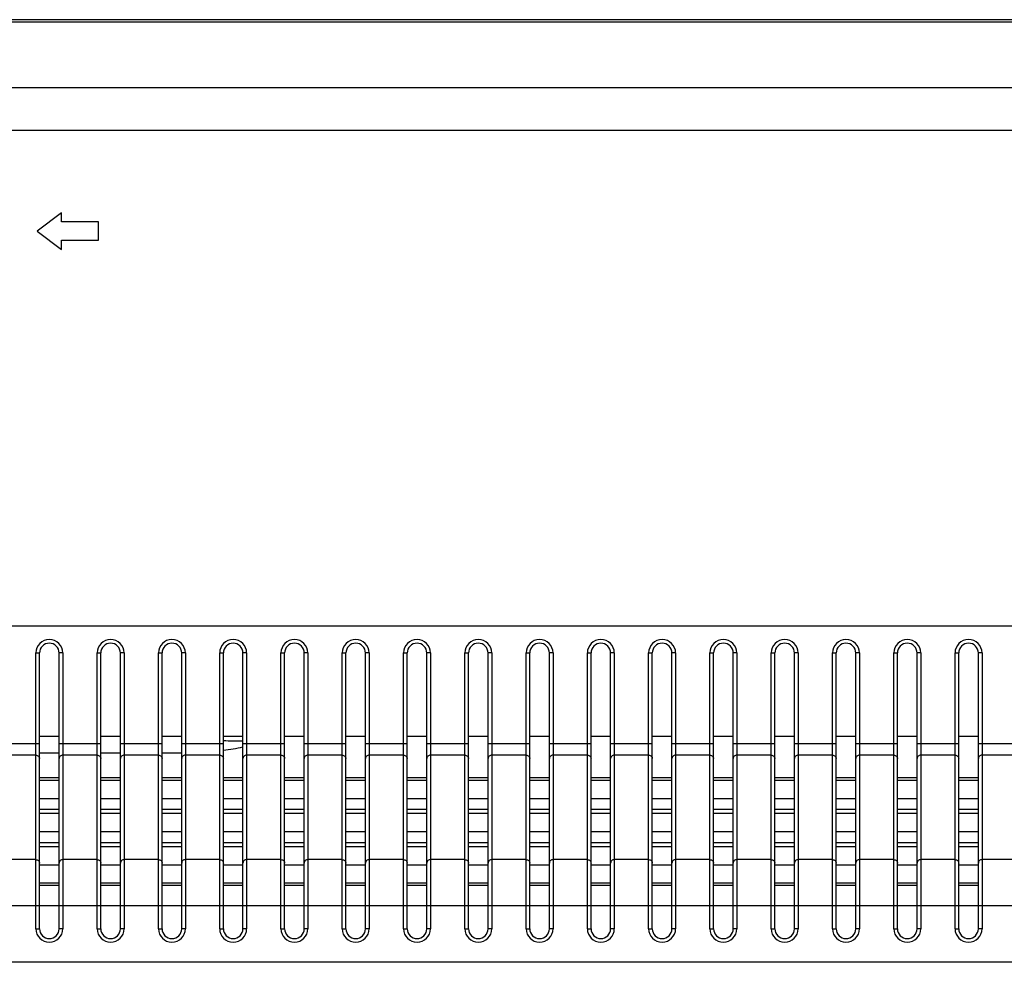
# Model space of a CAD drawing. Header units: millimetres. Extents: x -9020 to -2602, y 1105 to 6065.
# Tile 32 of 80: x -7079 to -6999, y 3379 to 3456. Entities that reach past the tile are written whole.
import ezdxf

# ---------------------------------------------------------------- set-up
doc = ezdxf.new("R2010")
doc.units = ezdxf.units.MM
doc.header["$LTSCALE"] = 65.395
doc.layers.get('0').update_dxf_attribs({"linetype": 'CONTINUOUS'})

msp = doc.modelspace()

# ---------------------------------------------------------------- linework, layer by layer
at = {"color": 7, "linetype": 'Continuous'}
for p, q in [((-6186.602, 3456.02), (-7633.352, 3456.02)), ((-6186.699, 3455.82), (-7633.255, 3455.82)), ((-6192.068, 3450.451), (-7627.886, 3450.451)), ((-6192.068, 3446.987), (-7627.886, 3446.987)), ((-7075.477, 3440.27), (-7077.477, 3438.77)), ((-7075.477, 3439.52), (-7075.477, 3440.27)), ((-7072.477, 3439.52), (-7075.477, 3439.52)), ((-7072.477, 3438.02), (-7072.477, 3439.52)), ((-7077.477, 3438.77), (-7075.477, 3437.27)), ((-7075.477, 3437.27), (-7075.477, 3438.02)), ((-7075.477, 3438.02), (-7072.477, 3438.02)), ((-7077.577, 3381.85), (-7077.577, 3404.35)), ((-7077.577, 3404.35), (-7077.277, 3404.35)), ((-7077.277, 3381.85), (-7077.277, 3404.35)), ((-7075.677, 3381.85), (-7075.677, 3404.35)), ((-7075.377, 3404.35), (-7075.677, 3404.35)), ((-7075.377, 3404.35), (-7075.377, 3381.85)), ((-7072.577, 3381.85), (-7072.577, 3404.35)), ((-7072.577, 3404.35), (-7072.277, 3404.35)), ((-7072.277, 3381.85), (-7072.277, 3404.35)), ((-7070.677, 3381.85), (-7070.677, 3404.35)), ((-7070.377, 3404.35), (-7070.677, 3404.35)), ((-7070.377, 3404.35), (-7070.377, 3381.85)), ((-7067.577, 3381.85), (-7067.577, 3404.35)), ((-7067.577, 3404.35), (-7067.277, 3404.35)), ((-7067.277, 3381.85), (-7067.277, 3404.35)), ((-7065.677, 3381.85), (-7065.677, 3404.35)), ((-7065.377, 3404.35), (-7065.677, 3404.35)), ((-7065.377, 3404.35), (-7065.377, 3381.85)), ((-7062.577, 3381.85), (-7062.577, 3404.35)), ((-7062.577, 3404.35), (-7062.277, 3404.35)), ((-7062.277, 3381.85), (-7062.277, 3404.35)), ((-7060.677, 3381.85), (-7060.677, 3404.35)), ((-7060.377, 3404.35), (-7060.677, 3404.35)), ((-7060.377, 3404.35), (-7060.377, 3381.85)), ((-7057.577, 3381.85), (-7057.577, 3404.35)), ((-7057.577, 3404.35), (-7057.277, 3404.35)), ((-7057.277, 3381.85), (-7057.277, 3404.35)), ((-7055.677, 3381.85), (-7055.677, 3404.35)), ((-7055.377, 3404.35), (-7055.677, 3404.35)), ((-7055.377, 3404.35), (-7055.377, 3381.85)), ((-7052.577, 3381.85), (-7052.577, 3404.35)), ((-7052.577, 3404.35), (-7052.277, 3404.35)), ((-7052.277, 3381.85), (-7052.277, 3404.35)), ((-7050.677, 3381.85), (-7050.677, 3404.35)), ((-7050.377, 3404.35), (-7050.677, 3404.35)), ((-7050.377, 3404.35), (-7050.377, 3381.85)), ((-7047.577, 3381.85), (-7047.577, 3404.35)), ((-7047.577, 3404.35), (-7047.277, 3404.35)), ((-7047.277, 3381.85), (-7047.277, 3404.35)), ((-7045.677, 3381.85), (-7045.677, 3404.35)), ((-7045.377, 3404.35), (-7045.677, 3404.35)), ((-7045.377, 3404.35), (-7045.377, 3381.85)), ((-7042.577, 3381.85), (-7042.577, 3404.35)), ((-7042.577, 3404.35), (-7042.277, 3404.35)), ((-7042.277, 3381.85), (-7042.277, 3404.35)), ((-7040.677, 3381.85), (-7040.677, 3404.35)), ((-7040.377, 3404.35), (-7040.677, 3404.35)), ((-7040.377, 3404.35), (-7040.377, 3381.85)), ((-7037.577, 3381.85), (-7037.577, 3404.35)), ((-7037.577, 3404.35), (-7037.277, 3404.35)), ((-7037.277, 3381.85), (-7037.277, 3404.35)), ((-7035.677, 3381.85), (-7035.677, 3404.35)), ((-7035.377, 3404.35), (-7035.677, 3404.35)), ((-7035.377, 3404.35), (-7035.377, 3381.85)), ((-7032.577, 3381.85), (-7032.577, 3404.35)), ((-7032.577, 3404.35), (-7032.277, 3404.35)), ((-7032.277, 3381.85), (-7032.277, 3404.35)), ((-7030.677, 3381.85), (-7030.677, 3404.35)), ((-7030.377, 3404.35), (-7030.677, 3404.35)), ((-7030.377, 3404.35), (-7030.377, 3381.85)), ((-7027.577, 3381.85), (-7027.577, 3404.35)), ((-7027.577, 3404.35), (-7027.277, 3404.35)), ((-7027.277, 3381.85), (-7027.277, 3404.35)), ((-7025.677, 3381.85), (-7025.677, 3404.35)), ((-7025.377, 3404.35), (-7025.677, 3404.35)), ((-7025.377, 3404.35), (-7025.377, 3381.85)), ((-7022.577, 3381.85), (-7022.577, 3404.35)), ((-7022.577, 3404.35), (-7022.277, 3404.35)), ((-7022.277, 3381.85), (-7022.277, 3404.35)), ((-7020.677, 3381.85), (-7020.677, 3404.35)), ((-7020.377, 3404.35), (-7020.677, 3404.35)), ((-7020.377, 3404.35), (-7020.377, 3381.85)), ((-7017.577, 3381.85), (-7017.577, 3404.35)), ((-7017.577, 3404.35), (-7017.277, 3404.35)), ((-7017.277, 3381.85), (-7017.277, 3404.35)), ((-7015.677, 3381.85), (-7015.677, 3404.35)), ((-7015.377, 3404.35), (-7015.677, 3404.35)), ((-7015.377, 3404.35), (-7015.377, 3381.85)), ((-7012.577, 3381.85), (-7012.577, 3404.35)), ((-7012.577, 3404.35), (-7012.277, 3404.35)), ((-7012.277, 3381.85), (-7012.277, 3404.35)), ((-7010.677, 3381.85), (-7010.677, 3404.35)), ((-7010.377, 3404.35), (-7010.677, 3404.35)), ((-7010.377, 3404.35), (-7010.377, 3381.85)), ((-7007.577, 3381.85), (-7007.577, 3404.35)), ((-7007.577, 3404.35), (-7007.277, 3404.35)), ((-7007.277, 3381.85), (-7007.277, 3404.35)), ((-7005.677, 3381.85), (-7005.677, 3404.35)), ((-7005.377, 3404.35), (-7005.677, 3404.35)), ((-7005.377, 3404.35), (-7005.377, 3381.85)), ((-7002.577, 3381.85), (-7002.577, 3404.35)), ((-7002.577, 3404.35), (-7002.277, 3404.35)), ((-7002.277, 3381.85), (-7002.277, 3404.35)), ((-7000.677, 3381.85), (-7000.677, 3404.35)), ((-7000.377, 3404.35), (-7000.677, 3404.35)), ((-7000.377, 3404.35), (-7000.377, 3381.85)), ((-7077.277, 3397.55), (-7075.677, 3397.55)), ((-7072.277, 3397.55), (-7070.677, 3397.55)), ((-7067.277, 3397.55), (-7065.677, 3397.55)), ((-7062.277, 3397.55), (-7060.677, 3397.55)), ((-7057.277, 3397.55), (-7055.677, 3397.55)), ((-7052.277, 3397.55), (-7050.677, 3397.55)), ((-7047.277, 3397.55), (-7045.677, 3397.55)), ((-7042.277, 3397.55), (-7040.677, 3397.55)), ((-7037.277, 3397.55), (-7035.677, 3397.55)), ((-7032.277, 3397.55), (-7030.677, 3397.55)), ((-7027.277, 3397.55), (-7025.677, 3397.55)), ((-7022.277, 3397.55), (-7020.677, 3397.55)), ((-7017.277, 3397.55), (-7015.677, 3397.55)), ((-7012.277, 3397.55), (-7010.677, 3397.55)), ((-7007.277, 3397.55), (-7005.677, 3397.55)), ((-7002.277, 3397.55), (-7000.677, 3397.55)), ((-7077.277, 3396.951), (-7080.677, 3396.951)), ((-7072.277, 3396.951), (-7075.677, 3396.951)), ((-7067.277, 3396.951), (-7070.677, 3396.951)), ((-7062.277, 3396.951), (-7065.677, 3396.951)), ((-7057.277, 3396.951), (-7060.677, 3396.951)), ((-7052.277, 3396.951), (-7055.677, 3396.951)), ((-7047.277, 3396.951), (-7050.677, 3396.951)), ((-7042.277, 3396.951), (-7045.677, 3396.951)), ((-7037.277, 3396.951), (-7040.677, 3396.951)), ((-7032.277, 3396.951), (-7035.677, 3396.951)), ((-7027.277, 3396.951), (-7030.677, 3396.951)), ((-7022.277, 3396.951), (-7025.677, 3396.951)), ((-7017.277, 3396.951), (-7020.677, 3396.951)), ((-7012.277, 3396.951), (-7015.677, 3396.951)), ((-7007.277, 3396.951), (-7010.677, 3396.951)), ((-7002.277, 3396.951), (-7005.677, 3396.951)), ((-6997.277, 3396.951), (-7000.677, 3396.951)), ((-7077.577, 3396.011), (-7080.377, 3396.011)), ((-7075.677, 3396.185), (-7077.277, 3396.185)), ((-7072.577, 3396.011), (-7075.377, 3396.011)), ((-7070.677, 3396.185), (-7072.277, 3396.185)), ((-7067.577, 3396.011), (-7070.377, 3396.011)), ((-7065.677, 3396.185), (-7067.277, 3396.185)), ((-7062.577, 3396.011), (-7065.377, 3396.011)), ((-7057.577, 3396.011), (-7060.377, 3396.011)), ((-7052.577, 3396.011), (-7055.377, 3396.011)), ((-7047.577, 3396.011), (-7050.377, 3396.011)), ((-7042.577, 3396.011), (-7045.377, 3396.011)), ((-7037.577, 3396.011), (-7040.377, 3396.011)), ((-7032.577, 3396.011), (-7035.377, 3396.011)), ((-7027.577, 3396.011), (-7030.377, 3396.011)), ((-7022.577, 3396.011), (-7025.377, 3396.011)), ((-7017.577, 3396.011), (-7020.377, 3396.011)), ((-7012.577, 3396.011), (-7015.377, 3396.011)), ((-7007.577, 3396.011), (-7010.377, 3396.011)), ((-7002.577, 3396.011), (-7005.377, 3396.011)), ((-6997.577, 3396.011), (-7000.377, 3396.011)), ((-7077.277, 3394.186), (-7075.677, 3394.186)), ((-7077.277, 3393.984), (-7075.677, 3393.984)), ((-7072.277, 3394.186), (-7070.677, 3394.186)), ((-7072.277, 3393.984), (-7070.677, 3393.984)), ((-7067.277, 3394.186), (-7065.677, 3394.186)), ((-7067.277, 3393.984), (-7065.677, 3393.984)), ((-7062.277, 3394.186), (-7060.677, 3394.186)), ((-7062.277, 3393.984), (-7060.677, 3393.984)), ((-7057.277, 3394.186), (-7055.677, 3394.186)), ((-7057.277, 3393.984), (-7055.677, 3393.984)), ((-7052.277, 3394.186), (-7050.677, 3394.186)), ((-7052.277, 3393.984), (-7050.677, 3393.984)), ((-7047.277, 3394.186), (-7045.677, 3394.186)), ((-7047.277, 3393.984), (-7045.677, 3393.984)), ((-7042.277, 3394.186), (-7040.677, 3394.186)), ((-7042.277, 3393.984), (-7040.677, 3393.984)), ((-7037.277, 3394.186), (-7035.677, 3394.186)), ((-7037.277, 3393.984), (-7035.677, 3393.984)), ((-7032.277, 3394.186), (-7030.677, 3394.186)), ((-7032.277, 3393.984), (-7030.677, 3393.984)), ((-7027.277, 3394.186), (-7025.677, 3394.186)), ((-7027.277, 3393.984), (-7025.677, 3393.984)), ((-7022.277, 3394.186), (-7020.677, 3394.186)), ((-7022.277, 3393.984), (-7020.677, 3393.984)), ((-7017.277, 3394.186), (-7015.677, 3394.186)), ((-7017.277, 3393.984), (-7015.677, 3393.984)), ((-7012.277, 3394.186), (-7010.677, 3394.186)), ((-7012.277, 3393.984), (-7010.677, 3393.984)), ((-7007.277, 3394.186), (-7005.677, 3394.186)), ((-7007.277, 3393.984), (-7005.677, 3393.984)), ((-7002.277, 3394.186), (-7000.677, 3394.186)), ((-7002.277, 3393.984), (-7000.677, 3393.984)), ((-7077.277, 3392.484), (-7075.677, 3392.484)), ((-7072.277, 3392.484), (-7070.677, 3392.484)), ((-7067.277, 3392.484), (-7065.677, 3392.484)), ((-7062.277, 3392.484), (-7060.677, 3392.484)), ((-7057.277, 3392.484), (-7055.677, 3392.484)), ((-7052.277, 3392.484), (-7050.677, 3392.484)), ((-7047.277, 3392.484), (-7045.677, 3392.484)), ((-7042.277, 3392.484), (-7040.677, 3392.484)), ((-7037.277, 3392.484), (-7035.677, 3392.484)), ((-7032.277, 3392.484), (-7030.677, 3392.484)), ((-7027.277, 3392.484), (-7025.677, 3392.484)), ((-7022.277, 3392.484), (-7020.677, 3392.484)), ((-7017.277, 3392.484), (-7015.677, 3392.484)), ((-7012.277, 3392.484), (-7010.677, 3392.484)), ((-7007.277, 3392.484), (-7005.677, 3392.484)), ((-7002.277, 3392.484), (-7000.677, 3392.484)), ((-7077.277, 3391.603), (-7075.677, 3391.603)), ((-7077.277, 3391.272), (-7075.677, 3391.272)), ((-7072.277, 3391.603), (-7070.677, 3391.603)), ((-7072.277, 3391.272), (-7070.677, 3391.272)), ((-7067.277, 3391.603), (-7065.677, 3391.603)), ((-7067.277, 3391.272), (-7065.677, 3391.272)), ((-7062.277, 3391.603), (-7060.677, 3391.603)), ((-7062.277, 3391.272), (-7060.677, 3391.272)), ((-7057.277, 3391.603), (-7055.677, 3391.603)), ((-7057.277, 3391.272), (-7055.677, 3391.272)), ((-7052.277, 3391.603), (-7050.677, 3391.603)), ((-7052.277, 3391.272), (-7050.677, 3391.272)), ((-7047.277, 3391.603), (-7045.677, 3391.603)), ((-7047.277, 3391.272), (-7045.677, 3391.272)), ((-7042.277, 3391.603), (-7040.677, 3391.603)), ((-7042.277, 3391.272), (-7040.677, 3391.272)), ((-7037.277, 3391.603), (-7035.677, 3391.603)), ((-7037.277, 3391.272), (-7035.677, 3391.272)), ((-7032.277, 3391.603), (-7030.677, 3391.603)), ((-7032.277, 3391.272), (-7030.677, 3391.272)), ((-7027.277, 3391.603), (-7025.677, 3391.603)), ((-7027.277, 3391.272), (-7025.677, 3391.272)), ((-7022.277, 3391.603), (-7020.677, 3391.603)), ((-7022.277, 3391.272), (-7020.677, 3391.272)), ((-7017.277, 3391.603), (-7015.677, 3391.603)), ((-7017.277, 3391.272), (-7015.677, 3391.272)), ((-7012.277, 3391.603), (-7010.677, 3391.603)), ((-7012.277, 3391.272), (-7010.677, 3391.272)), ((-7007.277, 3391.603), (-7005.677, 3391.603)), ((-7007.277, 3391.272), (-7005.677, 3391.272)), ((-7002.277, 3391.603), (-7000.677, 3391.603)), ((-7002.277, 3391.272), (-7000.677, 3391.272)), ((-7077.277, 3389.772), (-7075.677, 3389.772)), ((-7072.277, 3389.772), (-7070.677, 3389.772)), ((-7067.277, 3389.772), (-7065.677, 3389.772)), ((-7062.277, 3389.772), (-7060.677, 3389.772)), ((-7057.277, 3389.772), (-7055.677, 3389.772)), ((-7052.277, 3389.772), (-7050.677, 3389.772)), ((-7047.277, 3389.772), (-7045.677, 3389.772)), ((-7042.277, 3389.772), (-7040.677, 3389.772)), ((-7037.277, 3389.772), (-7035.677, 3389.772)), ((-7032.277, 3389.772), (-7030.677, 3389.772)), ((-7027.277, 3389.772), (-7025.677, 3389.772)), ((-7022.277, 3389.772), (-7020.677, 3389.772)), ((-7017.277, 3389.772), (-7015.677, 3389.772)), ((-7012.277, 3389.772), (-7010.677, 3389.772)), ((-7007.277, 3389.772), (-7005.677, 3389.772)), ((-7002.277, 3389.772), (-7000.677, 3389.772)), ((-7077.277, 3388.892), (-7075.677, 3388.892)), ((-7072.277, 3388.892), (-7070.677, 3388.892)), ((-7067.277, 3388.892), (-7065.677, 3388.892)), ((-7062.277, 3388.892), (-7060.677, 3388.892)), ((-7057.277, 3388.892), (-7055.677, 3388.892)), ((-7052.277, 3388.892), (-7050.677, 3388.892)), ((-7047.277, 3388.892), (-7045.677, 3388.892)), ((-7042.277, 3388.892), (-7040.677, 3388.892)), ((-7037.277, 3388.892), (-7035.677, 3388.892)), ((-7032.277, 3388.892), (-7030.677, 3388.892)), ((-7027.277, 3388.892), (-7025.677, 3388.892)), ((-7022.277, 3388.892), (-7020.677, 3388.892)), ((-7017.277, 3388.892), (-7015.677, 3388.892)), ((-7012.277, 3388.892), (-7010.677, 3388.892)), ((-7007.277, 3388.892), (-7005.677, 3388.892)), ((-7002.277, 3388.892), (-7000.677, 3388.892)), ((-7077.277, 3388.561), (-7075.677, 3388.561)), ((-7072.277, 3388.561), (-7070.677, 3388.561)), ((-7067.277, 3388.561), (-7065.677, 3388.561)), ((-7062.277, 3388.561), (-7060.677, 3388.561)), ((-7057.277, 3388.561), (-7055.677, 3388.561)), ((-7052.277, 3388.561), (-7050.677, 3388.561)), ((-7047.277, 3388.561), (-7045.677, 3388.561)), ((-7042.277, 3388.561), (-7040.677, 3388.561)), ((-7037.277, 3388.561), (-7035.677, 3388.561)), ((-7032.277, 3388.561), (-7030.677, 3388.561)), ((-7027.277, 3388.561), (-7025.677, 3388.561)), ((-7022.277, 3388.561), (-7020.677, 3388.561)), ((-7017.277, 3388.561), (-7015.677, 3388.561)), ((-7012.277, 3388.561), (-7010.677, 3388.561)), ((-7007.277, 3388.561), (-7005.677, 3388.561)), ((-7002.277, 3388.561), (-7000.677, 3388.561)), ((-7077.577, 3387.49), (-7080.377, 3387.49)), ((-7077.277, 3387.061), (-7075.677, 3387.061)), ((-7072.577, 3387.49), (-7075.377, 3387.49)), ((-7072.277, 3387.061), (-7070.677, 3387.061)), ((-7067.577, 3387.49), (-7070.377, 3387.49)), ((-7067.277, 3387.061), (-7065.677, 3387.061)), ((-7062.577, 3387.49), (-7065.377, 3387.49)), ((-7062.277, 3387.061), (-7060.677, 3387.061)), ((-7057.577, 3387.49), (-7060.377, 3387.49)), ((-7057.277, 3387.061), (-7055.677, 3387.061)), ((-7052.577, 3387.49), (-7055.377, 3387.49)), ((-7052.277, 3387.061), (-7050.677, 3387.061)), ((-7047.577, 3387.49), (-7050.377, 3387.49)), ((-7047.277, 3387.061), (-7045.677, 3387.061)), ((-7042.577, 3387.49), (-7045.377, 3387.49)), ((-7042.277, 3387.061), (-7040.677, 3387.061)), ((-7037.577, 3387.49), (-7040.377, 3387.49)), ((-7037.277, 3387.061), (-7035.677, 3387.061)), ((-7032.577, 3387.49), (-7035.377, 3387.49)), ((-7032.277, 3387.061), (-7030.677, 3387.061)), ((-7027.577, 3387.49), (-7030.377, 3387.49)), ((-7027.277, 3387.061), (-7025.677, 3387.061)), ((-7022.577, 3387.49), (-7025.377, 3387.49)), ((-7022.277, 3387.061), (-7020.677, 3387.061)), ((-7017.577, 3387.49), (-7020.377, 3387.49)), ((-7017.277, 3387.061), (-7015.677, 3387.061)), ((-7012.577, 3387.49), (-7015.377, 3387.49)), ((-7012.277, 3387.061), (-7010.677, 3387.061)), ((-7007.577, 3387.49), (-7010.377, 3387.49)), ((-7007.277, 3387.061), (-7005.677, 3387.061)), ((-7002.577, 3387.49), (-7005.377, 3387.49)), ((-7002.277, 3387.061), (-7000.677, 3387.061)), ((-6997.577, 3387.49), (-7000.377, 3387.49)), ((-7077.277, 3385.594), (-7075.677, 3385.594)), ((-7077.277, 3385.405), (-7075.677, 3385.405)), ((-7072.277, 3385.594), (-7070.677, 3385.594)), ((-7072.277, 3385.405), (-7070.677, 3385.405)), ((-7067.277, 3385.594), (-7065.677, 3385.594)), ((-7067.277, 3385.405), (-7065.677, 3385.405)), ((-7062.277, 3385.594), (-7060.677, 3385.594)), ((-7062.277, 3385.405), (-7060.677, 3385.405)), ((-7057.277, 3385.594), (-7055.677, 3385.594)), ((-7057.277, 3385.405), (-7055.677, 3385.405)), ((-7052.277, 3385.594), (-7050.677, 3385.594)), ((-7052.277, 3385.405), (-7050.677, 3385.405)), ((-7047.277, 3385.594), (-7045.677, 3385.594)), ((-7047.277, 3385.405), (-7045.677, 3385.405)), ((-7042.277, 3385.594), (-7040.677, 3385.594)), ((-7042.277, 3385.405), (-7040.677, 3385.405)), ((-7037.277, 3385.594), (-7035.677, 3385.594)), ((-7037.277, 3385.405), (-7035.677, 3385.405)), ((-7032.277, 3385.594), (-7030.677, 3385.594)), ((-7032.277, 3385.405), (-7030.677, 3385.405)), ((-7027.277, 3385.594), (-7025.677, 3385.594)), ((-7027.277, 3385.405), (-7025.677, 3385.405)), ((-7022.277, 3385.594), (-7020.677, 3385.594)), ((-7022.277, 3385.405), (-7020.677, 3385.405)), ((-7017.277, 3385.594), (-7015.677, 3385.594)), ((-7017.277, 3385.405), (-7015.677, 3385.405)), ((-7012.277, 3385.594), (-7010.677, 3385.594)), ((-7012.277, 3385.405), (-7010.677, 3385.405)), ((-7007.277, 3385.594), (-7005.677, 3385.594)), ((-7007.277, 3385.405), (-7005.677, 3385.405)), ((-7002.277, 3385.594), (-7000.677, 3385.594)), ((-7002.277, 3385.405), (-7000.677, 3385.405)), ((-6480.387, 3383.732), (-7339.567, 3383.732)), ((-7077.577, 3381.85), (-7077.277, 3381.85)), ((-7075.377, 3381.85), (-7075.677, 3381.85)), ((-7072.577, 3381.85), (-7072.277, 3381.85)), ((-7070.377, 3381.85), (-7070.677, 3381.85)), ((-7067.577, 3381.85), (-7067.277, 3381.85)), ((-7065.377, 3381.85), (-7065.677, 3381.85)), ((-7062.577, 3381.85), (-7062.277, 3381.85)), ((-7060.377, 3381.85), (-7060.677, 3381.85)), ((-7057.577, 3381.85), (-7057.277, 3381.85)), ((-7055.377, 3381.85), (-7055.677, 3381.85)), ((-7052.577, 3381.85), (-7052.277, 3381.85)), ((-7050.377, 3381.85), (-7050.677, 3381.85)), ((-7047.577, 3381.85), (-7047.277, 3381.85)), ((-7045.377, 3381.85), (-7045.677, 3381.85)), ((-7042.577, 3381.85), (-7042.277, 3381.85)), ((-7040.377, 3381.85), (-7040.677, 3381.85)), ((-7037.577, 3381.85), (-7037.277, 3381.85)), ((-7035.377, 3381.85), (-7035.677, 3381.85)), ((-7032.577, 3381.85), (-7032.277, 3381.85)), ((-7030.377, 3381.85), (-7030.677, 3381.85)), ((-7027.577, 3381.85), (-7027.277, 3381.85)), ((-7025.377, 3381.85), (-7025.677, 3381.85)), ((-7022.577, 3381.85), (-7022.277, 3381.85)), ((-7020.377, 3381.85), (-7020.677, 3381.85)), ((-7017.577, 3381.85), (-7017.277, 3381.85)), ((-7015.377, 3381.85), (-7015.677, 3381.85)), ((-7012.577, 3381.85), (-7012.277, 3381.85)), ((-7010.377, 3381.85), (-7010.677, 3381.85)), ((-7007.577, 3381.85), (-7007.277, 3381.85)), ((-7005.377, 3381.85), (-7005.677, 3381.85)), ((-7002.577, 3381.85), (-7002.277, 3381.85)), ((-7000.377, 3381.85), (-7000.677, 3381.85))]:
    msp.add_line(p, q, dxfattribs=at)
at = {"color": 4}
msp.add_lwpolyline([(-7325.037, 3406.579), (-6492.001, 3406.579), (-6492.001, 3379.113), (-7325.037, 3379.113)], close=True, dxfattribs=at)
at = {"color": 7, "linetype": 'Continuous'}
for centre, radius, start, end in [((-7076.477, 3404.35), 1.1, 0, 180), ((-7076.477, 3404.35), 0.8, 0, 180), ((-7071.477, 3404.35), 1.1, 0, 180), ((-7071.477, 3404.35), 0.8, 0, 180), ((-7066.477, 3404.35), 1.1, 0, 180), ((-7066.477, 3404.35), 0.8, 0, 180), ((-7061.477, 3404.35), 1.1, 0, 180), ((-7061.477, 3404.35), 0.8, 0, 180), ((-7056.477, 3404.35), 1.1, 0, 180), ((-7056.477, 3404.35), 0.8, 0, 180), ((-7051.477, 3404.35), 1.1, 0, 180), ((-7051.477, 3404.35), 0.8, 0, 180), ((-7046.477, 3404.35), 1.1, 0, 180), ((-7046.477, 3404.35), 0.8, 0, 180), ((-7041.477, 3404.35), 1.1, 0, 180), ((-7041.477, 3404.35), 0.8, 0, 180), ((-7036.477, 3404.35), 1.1, 0, 180), ((-7036.477, 3404.35), 0.8, 0, 180), ((-7031.477, 3404.35), 1.1, 0, 180), ((-7031.477, 3404.35), 0.8, 0, 180), ((-7026.477, 3404.35), 1.1, 0, 180), ((-7026.477, 3404.35), 0.8, 0, 180), ((-7021.477, 3404.35), 1.1, 0, 180), ((-7021.477, 3404.35), 0.8, 0, 180), ((-7016.477, 3404.35), 1.1, 0, 180), ((-7016.477, 3404.35), 0.8, 0, 180), ((-7011.477, 3404.35), 1.1, 0, 180), ((-7011.477, 3404.35), 0.8, 0, 180), ((-7006.477, 3404.35), 1.1, 0, 180), ((-7006.477, 3404.35), 0.8, 0, 180), ((-7001.477, 3404.35), 1.1, 0, 180), ((-7001.477, 3404.35), 0.8, 0, 180), ((-7061.267, 3420.28), 23.095, 267.49331, 271.4637), ((-7065.859, 3422.658), 26.488, 277.77172, 281.2816), ((-7076.477, 3381.85), 1.1, 180, 0), ((-7076.477, 3381.85), 0.8, 180, 0), ((-7071.477, 3381.85), 1.1, 180, 0), ((-7071.477, 3381.85), 0.8, 180, 0), ((-7066.477, 3381.85), 1.1, 180, 0), ((-7066.477, 3381.85), 0.8, 180, 0), ((-7061.477, 3381.85), 1.1, 180, 0), ((-7061.477, 3381.85), 0.8, 180, 0), ((-7056.477, 3381.85), 1.1, 180, 0), ((-7056.477, 3381.85), 0.8, 180, 0), ((-7051.477, 3381.85), 1.1, 180, 0), ((-7051.477, 3381.85), 0.8, 180, 0), ((-7046.477, 3381.85), 1.1, 180, 0), ((-7046.477, 3381.85), 0.8, 180, 0), ((-7041.477, 3381.85), 1.1, 180, 0), ((-7041.477, 3381.85), 0.8, 180, 0), ((-7036.477, 3381.85), 1.1, 180, 0), ((-7036.477, 3381.85), 0.8, 180, 0), ((-7031.477, 3381.85), 1.1, 180, 0), ((-7031.477, 3381.85), 0.8, 180, 0), ((-7026.477, 3381.85), 1.1, 180, 0), ((-7026.477, 3381.85), 0.8, 180, 0), ((-7021.477, 3381.85), 1.1, 180, 0), ((-7021.477, 3381.85), 0.8, 180, 0), ((-7016.477, 3381.85), 1.1, 180, 0), ((-7016.477, 3381.85), 0.8, 180, 0), ((-7011.477, 3381.85), 1.1, 180, 0), ((-7011.477, 3381.85), 0.8, 180, 0), ((-7006.477, 3381.85), 1.1, 180, 0), ((-7006.477, 3381.85), 0.8, 180, 0), ((-7001.477, 3381.85), 1.1, 180, 0), ((-7001.477, 3381.85), 0.8, 180, 0)]:
    msp.add_arc(centre, radius, start, end, dxfattribs=at)
for points in [[(-7077.577, 3396.011), (-7077.538, 3396.011), (-7077.46, 3395.997), (-7077.36, 3395.935), (-7077.293, 3395.841), (-7077.277, 3395.766), (-7077.277, 3395.729)], [(-7075.377, 3396.011), (-7075.416, 3396.011), (-7075.494, 3395.997), (-7075.594, 3395.935), (-7075.661, 3395.841), (-7075.677, 3395.766), (-7075.677, 3395.729)], [(-7072.577, 3396.011), (-7072.538, 3396.011), (-7072.46, 3395.997), (-7072.36, 3395.935), (-7072.293, 3395.841), (-7072.277, 3395.766), (-7072.277, 3395.729)], [(-7070.377, 3396.011), (-7070.416, 3396.011), (-7070.494, 3395.997), (-7070.594, 3395.935), (-7070.661, 3395.841), (-7070.677, 3395.766), (-7070.677, 3395.729)], [(-7067.577, 3396.011), (-7067.538, 3396.011), (-7067.46, 3395.997), (-7067.36, 3395.935), (-7067.293, 3395.841), (-7067.277, 3395.766), (-7067.277, 3395.729)], [(-7065.377, 3396.011), (-7065.416, 3396.011), (-7065.494, 3395.997), (-7065.594, 3395.935), (-7065.661, 3395.841), (-7065.677, 3395.766), (-7065.677, 3395.729)], [(-7062.577, 3396.011), (-7062.538, 3396.011), (-7062.46, 3395.997), (-7062.36, 3395.935), (-7062.293, 3395.841), (-7062.277, 3395.766), (-7062.277, 3395.729)], [(-7060.377, 3396.011), (-7060.416, 3396.011), (-7060.494, 3395.997), (-7060.594, 3395.935), (-7060.661, 3395.841), (-7060.677, 3395.766), (-7060.677, 3395.729)], [(-7057.577, 3396.011), (-7057.538, 3396.011), (-7057.46, 3395.997), (-7057.36, 3395.935), (-7057.293, 3395.841), (-7057.277, 3395.766), (-7057.277, 3395.729)], [(-7055.377, 3396.011), (-7055.416, 3396.011), (-7055.494, 3395.997), (-7055.594, 3395.935), (-7055.661, 3395.841), (-7055.677, 3395.766), (-7055.677, 3395.729)], [(-7052.577, 3396.011), (-7052.538, 3396.011), (-7052.46, 3395.997), (-7052.36, 3395.935), (-7052.293, 3395.841), (-7052.277, 3395.766), (-7052.277, 3395.729)], [(-7050.377, 3396.011), (-7050.416, 3396.011), (-7050.494, 3395.997), (-7050.594, 3395.935), (-7050.661, 3395.841), (-7050.677, 3395.766), (-7050.677, 3395.729)], [(-7047.577, 3396.011), (-7047.538, 3396.011), (-7047.46, 3395.997), (-7047.36, 3395.935), (-7047.293, 3395.841), (-7047.277, 3395.766), (-7047.277, 3395.729)], [(-7045.377, 3396.011), (-7045.416, 3396.011), (-7045.494, 3395.997), (-7045.594, 3395.935), (-7045.661, 3395.841), (-7045.677, 3395.766), (-7045.677, 3395.729)], [(-7042.577, 3396.011), (-7042.538, 3396.011), (-7042.46, 3395.997), (-7042.36, 3395.935), (-7042.293, 3395.841), (-7042.277, 3395.766), (-7042.277, 3395.729)], [(-7040.377, 3396.011), (-7040.416, 3396.011), (-7040.494, 3395.997), (-7040.594, 3395.935), (-7040.661, 3395.841), (-7040.677, 3395.766), (-7040.677, 3395.729)], [(-7037.577, 3396.011), (-7037.538, 3396.011), (-7037.46, 3395.997), (-7037.36, 3395.935), (-7037.293, 3395.841), (-7037.277, 3395.766), (-7037.277, 3395.729)], [(-7035.377, 3396.011), (-7035.416, 3396.011), (-7035.494, 3395.997), (-7035.594, 3395.935), (-7035.661, 3395.841), (-7035.677, 3395.766), (-7035.677, 3395.729)], [(-7032.577, 3396.011), (-7032.538, 3396.011), (-7032.46, 3395.997), (-7032.36, 3395.935), (-7032.293, 3395.841), (-7032.277, 3395.766), (-7032.277, 3395.729)], [(-7030.377, 3396.011), (-7030.416, 3396.011), (-7030.494, 3395.997), (-7030.594, 3395.935), (-7030.661, 3395.841), (-7030.677, 3395.766), (-7030.677, 3395.729)], [(-7027.577, 3396.011), (-7027.538, 3396.011), (-7027.46, 3395.997), (-7027.36, 3395.935), (-7027.293, 3395.841), (-7027.277, 3395.766), (-7027.277, 3395.729)], [(-7025.377, 3396.011), (-7025.416, 3396.011), (-7025.494, 3395.997), (-7025.594, 3395.935), (-7025.661, 3395.841), (-7025.677, 3395.766), (-7025.677, 3395.729)], [(-7022.577, 3396.011), (-7022.538, 3396.011), (-7022.46, 3395.997), (-7022.36, 3395.935), (-7022.293, 3395.841), (-7022.277, 3395.766), (-7022.277, 3395.729)], [(-7020.377, 3396.011), (-7020.416, 3396.011), (-7020.494, 3395.997), (-7020.594, 3395.935), (-7020.661, 3395.841), (-7020.677, 3395.766), (-7020.677, 3395.729)], [(-7017.577, 3396.011), (-7017.538, 3396.011), (-7017.46, 3395.997), (-7017.36, 3395.935), (-7017.293, 3395.841), (-7017.277, 3395.766), (-7017.277, 3395.729)], [(-7015.377, 3396.011), (-7015.416, 3396.011), (-7015.494, 3395.997), (-7015.594, 3395.935), (-7015.661, 3395.841), (-7015.677, 3395.766), (-7015.677, 3395.729)], [(-7012.577, 3396.011), (-7012.538, 3396.011), (-7012.46, 3395.997), (-7012.36, 3395.935), (-7012.293, 3395.841), (-7012.277, 3395.766), (-7012.277, 3395.729)], [(-7010.377, 3396.011), (-7010.416, 3396.011), (-7010.494, 3395.997), (-7010.594, 3395.935), (-7010.661, 3395.841), (-7010.677, 3395.766), (-7010.677, 3395.729)], [(-7007.577, 3396.011), (-7007.538, 3396.011), (-7007.46, 3395.997), (-7007.36, 3395.935), (-7007.293, 3395.841), (-7007.277, 3395.766), (-7007.277, 3395.729)], [(-7005.377, 3396.011), (-7005.416, 3396.011), (-7005.494, 3395.997), (-7005.594, 3395.935), (-7005.661, 3395.841), (-7005.677, 3395.766), (-7005.677, 3395.729)], [(-7002.577, 3396.011), (-7002.538, 3396.011), (-7002.46, 3395.997), (-7002.36, 3395.935), (-7002.293, 3395.841), (-7002.277, 3395.766), (-7002.277, 3395.729)], [(-7000.377, 3396.011), (-7000.416, 3396.011), (-7000.494, 3395.997), (-7000.594, 3395.935), (-7000.661, 3395.841), (-7000.677, 3395.766), (-7000.677, 3395.729)], [(-7077.577, 3387.49), (-7077.538, 3387.49), (-7077.46, 3387.476), (-7077.36, 3387.414), (-7077.293, 3387.32), (-7077.277, 3387.245), (-7077.277, 3387.208)], [(-7075.377, 3387.49), (-7075.416, 3387.49), (-7075.494, 3387.476), (-7075.594, 3387.414), (-7075.661, 3387.32), (-7075.677, 3387.245), (-7075.677, 3387.208)], [(-7072.577, 3387.49), (-7072.538, 3387.49), (-7072.46, 3387.476), (-7072.36, 3387.414), (-7072.293, 3387.32), (-7072.277, 3387.245), (-7072.277, 3387.208)], [(-7070.377, 3387.49), (-7070.416, 3387.49), (-7070.494, 3387.476), (-7070.594, 3387.414), (-7070.661, 3387.32), (-7070.677, 3387.245), (-7070.677, 3387.208)], [(-7067.577, 3387.49), (-7067.538, 3387.49), (-7067.46, 3387.476), (-7067.36, 3387.414), (-7067.293, 3387.32), (-7067.277, 3387.245), (-7067.277, 3387.208)], [(-7065.377, 3387.49), (-7065.416, 3387.49), (-7065.494, 3387.476), (-7065.594, 3387.414), (-7065.661, 3387.32), (-7065.677, 3387.245), (-7065.677, 3387.208)], [(-7062.577, 3387.49), (-7062.538, 3387.49), (-7062.46, 3387.476), (-7062.36, 3387.414), (-7062.293, 3387.32), (-7062.277, 3387.245), (-7062.277, 3387.208)], [(-7060.377, 3387.49), (-7060.416, 3387.49), (-7060.494, 3387.476), (-7060.594, 3387.414), (-7060.661, 3387.32), (-7060.677, 3387.245), (-7060.677, 3387.208)], [(-7057.577, 3387.49), (-7057.538, 3387.49), (-7057.46, 3387.476), (-7057.36, 3387.414), (-7057.293, 3387.32), (-7057.277, 3387.245), (-7057.277, 3387.208)], [(-7055.377, 3387.49), (-7055.416, 3387.49), (-7055.494, 3387.476), (-7055.594, 3387.414), (-7055.661, 3387.32), (-7055.677, 3387.245), (-7055.677, 3387.208)], [(-7052.577, 3387.49), (-7052.538, 3387.49), (-7052.46, 3387.476), (-7052.36, 3387.414), (-7052.293, 3387.32), (-7052.277, 3387.245), (-7052.277, 3387.208)], [(-7050.377, 3387.49), (-7050.416, 3387.49), (-7050.494, 3387.476), (-7050.594, 3387.414), (-7050.661, 3387.32), (-7050.677, 3387.245), (-7050.677, 3387.208)], [(-7047.577, 3387.49), (-7047.538, 3387.49), (-7047.46, 3387.476), (-7047.36, 3387.414), (-7047.293, 3387.32), (-7047.277, 3387.245), (-7047.277, 3387.208)], [(-7045.377, 3387.49), (-7045.416, 3387.49), (-7045.494, 3387.476), (-7045.594, 3387.414), (-7045.661, 3387.32), (-7045.677, 3387.245), (-7045.677, 3387.208)], [(-7042.577, 3387.49), (-7042.538, 3387.49), (-7042.46, 3387.476), (-7042.36, 3387.414), (-7042.293, 3387.32), (-7042.277, 3387.245), (-7042.277, 3387.208)], [(-7040.377, 3387.49), (-7040.416, 3387.49), (-7040.494, 3387.476), (-7040.594, 3387.414), (-7040.661, 3387.32), (-7040.677, 3387.245), (-7040.677, 3387.208)], [(-7037.577, 3387.49), (-7037.538, 3387.49), (-7037.46, 3387.476), (-7037.36, 3387.414), (-7037.293, 3387.32), (-7037.277, 3387.245), (-7037.277, 3387.208)], [(-7035.377, 3387.49), (-7035.416, 3387.49), (-7035.494, 3387.476), (-7035.594, 3387.414), (-7035.661, 3387.32), (-7035.677, 3387.245), (-7035.677, 3387.208)], [(-7032.577, 3387.49), (-7032.538, 3387.49), (-7032.46, 3387.476), (-7032.36, 3387.414), (-7032.293, 3387.32), (-7032.277, 3387.245), (-7032.277, 3387.208)], [(-7030.377, 3387.49), (-7030.416, 3387.49), (-7030.494, 3387.476), (-7030.594, 3387.414), (-7030.661, 3387.32), (-7030.677, 3387.245), (-7030.677, 3387.208)], [(-7027.577, 3387.49), (-7027.538, 3387.49), (-7027.46, 3387.476), (-7027.36, 3387.414), (-7027.293, 3387.32), (-7027.277, 3387.245), (-7027.277, 3387.208)], [(-7025.377, 3387.49), (-7025.416, 3387.49), (-7025.494, 3387.476), (-7025.594, 3387.414), (-7025.661, 3387.32), (-7025.677, 3387.245), (-7025.677, 3387.208)], [(-7022.577, 3387.49), (-7022.538, 3387.49), (-7022.46, 3387.476), (-7022.36, 3387.414), (-7022.293, 3387.32), (-7022.277, 3387.245), (-7022.277, 3387.208)], [(-7020.377, 3387.49), (-7020.416, 3387.49), (-7020.494, 3387.476), (-7020.594, 3387.414), (-7020.661, 3387.32), (-7020.677, 3387.245), (-7020.677, 3387.208)], [(-7017.577, 3387.49), (-7017.538, 3387.49), (-7017.46, 3387.476), (-7017.36, 3387.414), (-7017.293, 3387.32), (-7017.277, 3387.245), (-7017.277, 3387.208)], [(-7015.377, 3387.49), (-7015.416, 3387.49), (-7015.494, 3387.476), (-7015.594, 3387.414), (-7015.661, 3387.32), (-7015.677, 3387.245), (-7015.677, 3387.208)], [(-7012.577, 3387.49), (-7012.538, 3387.49), (-7012.46, 3387.476), (-7012.36, 3387.414), (-7012.293, 3387.32), (-7012.277, 3387.245), (-7012.277, 3387.208)], [(-7010.377, 3387.49), (-7010.416, 3387.49), (-7010.494, 3387.476), (-7010.594, 3387.414), (-7010.661, 3387.32), (-7010.677, 3387.245), (-7010.677, 3387.208)], [(-7007.577, 3387.49), (-7007.538, 3387.49), (-7007.46, 3387.476), (-7007.36, 3387.414), (-7007.293, 3387.32), (-7007.277, 3387.245), (-7007.277, 3387.208)], [(-7005.377, 3387.49), (-7005.416, 3387.49), (-7005.494, 3387.476), (-7005.594, 3387.414), (-7005.661, 3387.32), (-7005.677, 3387.245), (-7005.677, 3387.208)], [(-7002.577, 3387.49), (-7002.538, 3387.49), (-7002.46, 3387.476), (-7002.36, 3387.414), (-7002.293, 3387.32), (-7002.277, 3387.245), (-7002.277, 3387.208)], [(-7000.377, 3387.49), (-7000.416, 3387.49), (-7000.494, 3387.476), (-7000.594, 3387.414), (-7000.661, 3387.32), (-7000.677, 3387.245), (-7000.677, 3387.208)]]:
    msp.add_open_spline(points, degree=3, knots=[0, 0, 0, 0, 0.257135, 0.510152, 0.757223, 1, 1, 1, 1], dxfattribs=at)

doc.saveas('drawing.dxf')
